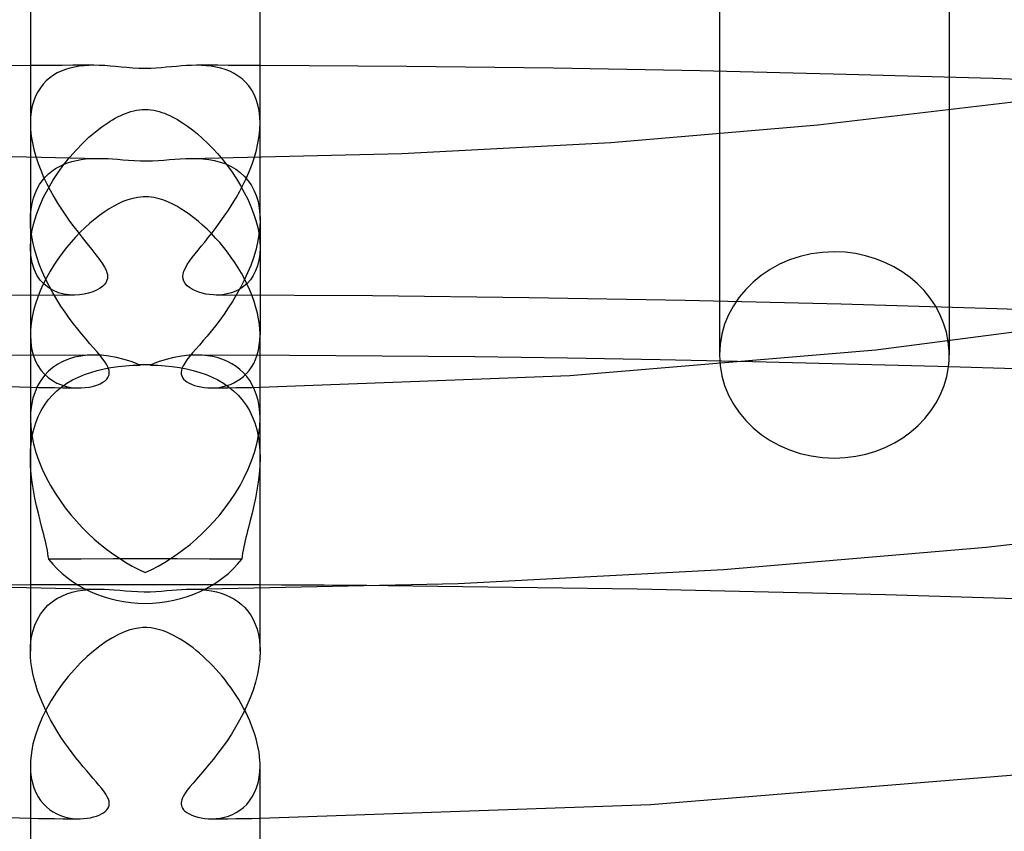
# Model space of a CAD drawing. Header units: millimetres. Extents: x -247 to 247, y -141 to 230.
# Tile 51 of 99: x -2 to 15, y 114 to 129. Entities that reach past the tile are written whole.
import ezdxf

# ---------------------------------------------------------------- set-up
doc = ezdxf.new("R2010")
doc.units = ezdxf.units.MM
doc.layers.add('HIDDEN', color=7, linetype='Continuous')
doc.layers.add('THICK', color=7, linetype='Continuous')

msp = doc.modelspace()

# ---------------------------------------------------------------- linework, layer by layer
at = {"layer": 'HIDDEN'}
for p, q in [((-1.816, 127.773), (-2, 127.772)), ((-1.632, 127.773), (-1.816, 127.773)), ((-1.447, 127.774), (-1.632, 127.773)), ((-1.263, 127.775), (-1.447, 127.774)), ((-1.23, 127.745), (-1.31, 127.727)), ((-1.079, 127.775), (-1.263, 127.775)), ((-1.148, 127.759), (-1.23, 127.745)), ((-1.064, 127.768), (-1.148, 127.759)), ((-0.895, 127.775), (-1.079, 127.775)), ((-0.979, 127.774), (-1.064, 127.768)), ((-0.895, 127.775), (-0.979, 127.774)), ((-0.799, 127.774), (-0.895, 127.775)), ((-0.704, 127.769), (-0.799, 127.774)), ((-0.61, 127.762), (-0.704, 127.769)), ((-0.518, 127.754), (-0.61, 127.762)), ((-0.421, 127.745), (-0.518, 127.754)), ((-0.321, 127.735), (-0.421, 127.745)), ((-0.217, 127.727), (-0.321, 127.735)), ((0.28, 127.732), (0.189, 127.725)), ((0.367, 127.74), (0.28, 127.732)), ((0.455, 127.748), (0.367, 127.74)), ((0.543, 127.756), (0.455, 127.748)), ((0.631, 127.764), (0.543, 127.756)), ((0.719, 127.77), (0.631, 127.764)), ((0.806, 127.774), (0.719, 127.77)), ((0.895, 127.775), (0.806, 127.774)), ((0.979, 127.774), (0.895, 127.775)), ((1.079, 127.775), (0.895, 127.775)), ((1.064, 127.768), (0.979, 127.774)), ((1.149, 127.759), (1.064, 127.768)), ((1.263, 127.775), (1.079, 127.775)), ((1.232, 127.745), (1.149, 127.759)), ((1.315, 127.726), (1.232, 127.745)), ((1.447, 127.774), (1.263, 127.775)), ((1.632, 127.773), (1.447, 127.774)), ((1.816, 127.773), (1.632, 127.773)), ((2, 127.772), (1.816, 127.773)), ((-1.599, 127.602), (-1.663, 127.557)), ((-1.532, 127.641), (-1.599, 127.602)), ((-1.461, 127.675), (-1.532, 127.641)), ((-1.387, 127.703), (-1.461, 127.675)), ((-1.31, 127.727), (-1.387, 127.703)), ((-0.11, 127.721), (-0.217, 127.727)), ((0, 127.719), (-0.11, 127.721)), ((0.096, 127.721), (0, 127.719)), ((0.189, 127.725), (0.096, 127.721)), ((1.395, 127.701), (1.315, 127.726)), ((1.474, 127.67), (1.395, 127.701)), ((1.549, 127.632), (1.474, 127.67)), ((1.62, 127.588), (1.549, 127.632)), ((1.686, 127.538), (1.62, 127.588)), ((10, 127.669), (10, 122.732)), ((14, 127.566), (14, 122.967)), ((-1.777, 127.448), (-1.826, 127.385)), ((-1.722, 127.506), (-1.777, 127.448)), ((-1.663, 127.557), (-1.722, 127.506)), ((1.748, 127.48), (1.686, 127.538)), ((1.804, 127.415), (1.748, 127.48)), ((1.854, 127.343), (1.804, 127.415)), ((-1.909, 127.239), (-1.941, 127.156)), ((-1.871, 127.315), (-1.909, 127.239)), ((-1.826, 127.385), (-1.871, 127.315)), ((1.897, 127.264), (1.854, 127.343)), ((1.934, 127.178), (1.897, 127.264)), ((-1.967, 127.067), (-1.985, 126.973)), ((-1.941, 127.156), (-1.967, 127.067)), ((1.962, 127.085), (1.934, 127.178)), ((1.983, 126.985), (1.962, 127.085)), ((-1.996, 126.874), (-2, 126.771)), ((-1.985, 126.973), (-1.996, 126.874)), ((-0.524, 126.852), (-0.48, 126.875)), ((-0.48, 126.875), (-0.435, 126.897)), ((-0.435, 126.897), (-0.389, 126.918)), ((-0.389, 126.918), (-0.343, 126.937)), ((-0.343, 126.937), (-0.296, 126.954)), ((-0.296, 126.954), (-0.248, 126.968)), ((-0.248, 126.968), (-0.2, 126.981)), ((-0.2, 126.981), (-0.151, 126.991)), ((-0.151, 126.991), (-0.101, 126.998)), ((-0.101, 126.998), (-0.051, 127.003)), ((-0.051, 127.003), (0, 127.004)), ((0, 127.004), (0.05, 127.003)), ((0.05, 127.003), (0.099, 126.998)), ((0.099, 126.998), (0.148, 126.991)), ((0.148, 126.991), (0.196, 126.982)), ((0.196, 126.982), (0.244, 126.97)), ((0.244, 126.97), (0.29, 126.955)), ((0.29, 126.955), (0.336, 126.939)), ((0.336, 126.939), (0.381, 126.921)), ((0.381, 126.921), (0.426, 126.902)), ((0.426, 126.902), (0.47, 126.88)), ((0.47, 126.88), (0.515, 126.857)), ((1.996, 126.88), (1.983, 126.985)), ((2, 126.77), (1.996, 126.88)), ((-2, 126.771), (-1.996, 126.658)), ((-0.758, 126.701), (-0.651, 126.776)), ((-0.651, 126.776), (-0.61, 126.802)), ((-0.61, 126.802), (-0.568, 126.827)), ((-0.568, 126.827), (-0.524, 126.852)), ((0.515, 126.857), (0.56, 126.831)), ((0.56, 126.831), (0.605, 126.805)), ((0.605, 126.805), (0.651, 126.776)), ((0.651, 126.776), (0.736, 126.717)), ((0.736, 126.717), (0.823, 126.652)), ((1.996, 126.657), (2, 126.77)), ((-1.996, 126.658), (-1.984, 126.543)), ((-1.984, 126.543), (-1.965, 126.426)), ((-0.979, 126.521), (-0.868, 126.616)), ((-0.868, 126.616), (-0.758, 126.701)), ((0.823, 126.652), (0.91, 126.581)), ((0.91, 126.581), (0.999, 126.503)), ((1.963, 126.419), (1.984, 126.539)), ((1.984, 126.539), (1.996, 126.657)), ((-1.965, 126.426), (-1.938, 126.307)), ((-1.202, 126.3), (-1.091, 126.416)), ((-1.091, 126.416), (-0.979, 126.521)), ((0.999, 126.503), (1.087, 126.419)), ((1.087, 126.419), (1.175, 126.329)), ((1.936, 126.298), (1.963, 126.419)), ((-1.938, 126.307), (-1.904, 126.187)), ((-1.311, 126.176), (-1.202, 126.3)), ((1.175, 126.329), (1.263, 126.233)), ((1.263, 126.233), (1.349, 126.131)), ((1.901, 126.177), (1.936, 126.298)), ((-2, 126.169), (-2, 125.082)), ((-1.904, 126.187), (-1.865, 126.067)), ((-1.865, 126.067), (-1.819, 125.947)), ((-1.515, 125.911), (-1.416, 126.046)), ((-1.495, 126.015), (-1.424, 126.049)), ((-1.424, 126.049), (-1.351, 126.077)), ((-1.416, 126.046), (-1.311, 126.176)), ((-1.351, 126.077), (-1.275, 126.101)), ((-1.275, 126.101), (-1.198, 126.12)), ((-1.198, 126.12), (-1.118, 126.134)), ((-1.118, 126.134), (-1.039, 126.144)), ((-1.039, 126.144), (-0.96, 126.151)), ((-0.96, 126.151), (-0.881, 126.155)), ((-0.881, 126.155), (-0.803, 126.155)), ((0.803, 126.155), (0.904, 126.154)), ((0.904, 126.154), (1.005, 126.148)), ((1.005, 126.148), (1.107, 126.136)), ((1.107, 126.136), (1.208, 126.117)), ((1.208, 126.117), (1.308, 126.091)), ((1.308, 126.091), (1.404, 126.057)), ((1.349, 126.131), (1.433, 126.024)), ((1.404, 126.057), (1.495, 126.015)), ((1.433, 126.024), (1.513, 125.913)), ((1.814, 125.936), (1.861, 126.056)), ((1.861, 126.056), (1.901, 126.177)), ((2, 125.082), (2, 126.169)), ((-1.819, 125.947), (-1.769, 125.83)), ((-1.742, 125.827), (-1.686, 125.883)), ((-1.686, 125.883), (-1.626, 125.933)), ((-1.626, 125.933), (-1.562, 125.977)), ((-1.607, 125.771), (-1.515, 125.911)), ((-1.562, 125.977), (-1.495, 126.015)), ((1.495, 126.015), (1.579, 125.966)), ((1.513, 125.913), (1.589, 125.799)), ((1.579, 125.966), (1.656, 125.909)), ((1.656, 125.909), (1.726, 125.844)), ((1.763, 125.816), (1.814, 125.936)), ((-1.882, 125.625), (-1.84, 125.698)), ((-1.84, 125.698), (-1.794, 125.766)), ((-1.794, 125.766), (-1.742, 125.827)), ((-1.769, 125.83), (-1.714, 125.713)), ((-1.714, 125.713), (-1.655, 125.599)), ((-1.692, 125.626), (-1.607, 125.771)), ((1.589, 125.799), (1.66, 125.683)), ((1.646, 125.583), (1.707, 125.699)), ((1.66, 125.683), (1.726, 125.563)), ((1.707, 125.699), (1.763, 125.816)), ((1.726, 125.844), (1.789, 125.772)), ((1.789, 125.772), (1.845, 125.692)), ((1.845, 125.692), (1.893, 125.603)), ((-1.948, 125.459), (-1.918, 125.545)), ((-1.918, 125.545), (-1.882, 125.625)), ((-1.769, 125.479), (-1.692, 125.626)), ((-1.655, 125.599), (-1.592, 125.486)), ((1.583, 125.47), (1.646, 125.583)), ((1.726, 125.563), (1.787, 125.442)), ((1.893, 125.603), (1.933, 125.506)), ((1.933, 125.506), (1.964, 125.401)), ((-1.988, 125.271), (-1.971, 125.367)), ((-1.971, 125.367), (-1.948, 125.459)), ((-1.836, 125.33), (-1.769, 125.479)), ((-1.592, 125.486), (-1.527, 125.376)), ((-1.527, 125.376), (-1.458, 125.269)), ((1.448, 125.252), (1.516, 125.36)), ((1.516, 125.36), (1.583, 125.47)), ((1.787, 125.442), (1.841, 125.319)), ((1.964, 125.401), (1.986, 125.288)), ((-1.998, 125.155), (-1.998, 125.17)), ((-1.998, 125.17), (-1.988, 125.271)), ((-1.939, 125.028), (-1.893, 125.179)), ((-1.893, 125.179), (-1.836, 125.33)), ((-1.458, 125.269), (-1.388, 125.164)), ((-1.388, 125.164), (-1.316, 125.062)), ((1.377, 125.147), (1.448, 125.252)), ((1.841, 125.319), (1.888, 125.195)), ((1.888, 125.195), (1.927, 125.072)), ((1.986, 125.288), (1.997, 125.17)), ((1.997, 125.17), (1.998, 125.155)), ((-2, 125.112), (-1.999, 125.126)), ((-2, 125.097), (-2, 125.112)), ((-2, 125.082), (-2, 125.097)), ((-1.995, 124.958), (-2, 125.082)), ((-2, 125.082), (-2, 124.6)), ((-1.999, 125.141), (-1.998, 125.155)), ((-1.999, 125.126), (-1.999, 125.141)), ((-1.973, 124.881), (-1.939, 125.028)), ((-1.316, 125.062), (-1.243, 124.963)), ((1.235, 124.951), (1.305, 125.047)), ((1.305, 125.047), (1.377, 125.147)), ((1.927, 125.072), (1.959, 124.95)), ((2, 125.082), (1.995, 124.955)), ((1.998, 125.155), (1.999, 125.141)), ((1.999, 125.141), (1.999, 125.126)), ((1.999, 125.126), (2, 125.111)), ((2, 125.111), (2, 125.097)), ((2, 125.097), (2, 125.082)), ((2, 125.082), (2, 124.6)), ((-1.982, 124.831), (-1.995, 124.958)), ((-1.993, 124.738), (-1.973, 124.881)), ((-1.959, 124.703), (-1.982, 124.831)), ((-1.243, 124.963), (-1.17, 124.867)), ((-1.17, 124.867), (-1.098, 124.775)), ((1.098, 124.775), (1.165, 124.861)), ((1.165, 124.861), (1.235, 124.951)), ((1.98, 124.823), (1.957, 124.69)), ((1.959, 124.95), (1.982, 124.829)), ((1.995, 124.955), (1.98, 124.823)), ((1.982, 124.829), (1.995, 124.712)), ((-2, 124.6), (-1.993, 124.738)), ((-1.929, 124.572), (-1.959, 124.703)), ((-1.098, 124.775), (-1.012, 124.668)), ((-1.012, 124.668), (-0.931, 124.569)), ((0.976, 124.625), (1.036, 124.698)), ((1.036, 124.698), (1.098, 124.775)), ((1.957, 124.69), (1.924, 124.557)), ((1.995, 124.712), (2, 124.599)), ((-1.992, 124.463), (-2, 124.6)), ((-2, 124.6), (-2, 123.083)), ((-1.89, 124.442), (-1.929, 124.572)), ((-0.931, 124.569), (-0.858, 124.478)), ((-0.858, 124.478), (-0.794, 124.394)), ((0.82, 124.429), (0.87, 124.492)), ((0.87, 124.492), (0.921, 124.556)), ((0.921, 124.556), (0.976, 124.625)), ((1.924, 124.557), (1.884, 124.423)), ((1.995, 124.487), (1.98, 124.382)), ((2, 124.599), (1.995, 124.487)), ((2, 124.6), (2, 123.083)), ((-1.97, 124.338), (-1.992, 124.463)), ((-1.935, 124.224), (-1.97, 124.338)), ((-1.845, 124.312), (-1.89, 124.442)), ((-1.794, 124.184), (-1.845, 124.312)), ((-0.794, 124.394), (-0.743, 124.321)), ((-0.743, 124.321), (-0.707, 124.261)), ((0.699, 124.246), (0.733, 124.305)), ((0.733, 124.305), (0.774, 124.366)), ((0.774, 124.366), (0.82, 124.429)), ((1.884, 124.423), (1.837, 124.291)), ((1.98, 124.382), (1.955, 124.283)), ((-1.886, 124.123), (-1.935, 124.224)), ((-1.737, 124.058), (-1.794, 124.184)), ((-0.707, 124.261), (-0.682, 124.211)), ((-0.682, 124.211), (-0.667, 124.169)), ((-0.667, 124.169), (-0.658, 124.133)), ((-0.658, 124.133), (-0.656, 124.098)), ((0.655, 124.098), (0.66, 124.143)), ((0.66, 124.143), (0.674, 124.192)), ((0.674, 124.192), (0.699, 124.246)), ((1.783, 124.16), (1.724, 124.032)), ((1.837, 124.291), (1.783, 124.16)), ((1.922, 124.194), (1.88, 124.113)), ((1.955, 124.283), (1.922, 124.194)), ((-1.827, 124.036), (-1.886, 124.123)), ((-1.758, 123.962), (-1.827, 124.036)), ((-1.681, 123.901), (-1.758, 123.962)), ((-1.675, 123.934), (-1.737, 124.058)), ((-0.704, 123.967), (-0.739, 123.931)), ((-0.681, 124.001), (-0.704, 123.967)), ((-0.667, 124.032), (-0.681, 124.001)), ((-0.658, 124.064), (-0.667, 124.032)), ((-0.656, 124.098), (-0.658, 124.064)), ((0.66, 124.056), (0.655, 124.098)), ((0.674, 124.015), (0.66, 124.056)), ((0.698, 123.976), (0.674, 124.015)), ((0.732, 123.938), (0.698, 123.976)), ((1.724, 124.032), (1.66, 123.906)), ((1.776, 123.979), (1.714, 123.925)), ((1.831, 124.042), (1.776, 123.979)), ((1.88, 124.113), (1.831, 124.042)), ((-1.597, 123.852), (-1.681, 123.901)), ((-1.609, 123.813), (-1.675, 123.934)), ((-1.54, 123.697), (-1.609, 123.813)), ((-1.508, 123.816), (-1.597, 123.852)), ((-1.417, 123.792), (-1.508, 123.816)), ((-1.324, 123.778), (-1.417, 123.792)), ((-1.064, 123.791), (-1.146, 123.779)), ((-0.986, 123.809), (-1.064, 123.791)), ((-0.912, 123.833), (-0.986, 123.809)), ((-0.846, 123.862), (-0.912, 123.833)), ((-0.787, 123.895), (-0.846, 123.862)), ((-0.739, 123.931), (-0.787, 123.895)), ((0.774, 123.904), (0.732, 123.938)), ((0.822, 123.874), (0.774, 123.904)), ((0.875, 123.848), (0.822, 123.874)), ((0.931, 123.826), (0.875, 123.848)), ((0.991, 123.808), (0.931, 123.826)), ((1.055, 123.793), (0.991, 123.808)), ((1.122, 123.782), (1.055, 123.793)), ((1.425, 123.794), (1.347, 123.781)), ((1.502, 123.814), (1.425, 123.794)), ((1.576, 123.843), (1.502, 123.814)), ((1.647, 123.88), (1.576, 123.843)), ((1.66, 123.906), (1.592, 123.784)), ((1.714, 123.925), (1.647, 123.88)), ((-1.238, 123.775), (-3.958, 123.759)), ((-1.469, 123.584), (-1.54, 123.697)), ((-1.231, 123.775), (-1.324, 123.778)), ((-1.146, 123.779), (-1.231, 123.775)), ((1.192, 123.776), (1.122, 123.782)), ((1.269, 123.775), (1.192, 123.776)), ((3.958, 123.759), (1.238, 123.775)), ((1.347, 123.781), (1.269, 123.775)), ((1.52, 123.665), (1.447, 123.551)), ((1.592, 123.784), (1.52, 123.665)), ((6.679, 123.728), (3.958, 123.759)), ((9.4, 123.681), (6.679, 123.728)), ((12.119, 123.617), (9.4, 123.681)), ((14.836, 123.538), (12.119, 123.617)), ((-1.396, 123.477), (-1.469, 123.584)), ((-1.322, 123.373), (-1.396, 123.477)), ((1.447, 123.551), (1.372, 123.442)), ((17.549, 123.443), (14.836, 123.538)), ((-1.248, 123.275), (-1.322, 123.373)), ((-1.174, 123.181), (-1.248, 123.275)), ((1.297, 123.339), (1.222, 123.241)), ((1.372, 123.442), (1.297, 123.339)), ((-1.101, 123.092), (-1.174, 123.181)), ((1.148, 123.149), (1.077, 123.062)), ((1.222, 123.241), (1.148, 123.149)), ((-2, 123.083), (-1.994, 122.96)), ((-1.994, 122.96), (-1.978, 122.845)), ((-1.031, 123.008), (-1.101, 123.092)), ((-0.963, 122.928), (-1.031, 123.008)), ((1.009, 122.981), (0.943, 122.905)), ((1.077, 123.062), (1.009, 122.981)), ((1.987, 122.899), (1.997, 122.989)), ((1.997, 122.989), (2, 123.083)), ((-1.978, 122.845), (-1.951, 122.737)), ((-0.899, 122.854), (-0.963, 122.928)), ((-0.839, 122.785), (-0.899, 122.854)), ((-0.786, 122.72), (-0.839, 122.785)), ((0.824, 122.767), (0.772, 122.704)), ((0.882, 122.834), (0.824, 122.767)), ((0.943, 122.905), (0.882, 122.834)), ((1.949, 122.732), (1.971, 122.813)), ((1.971, 122.813), (1.987, 122.899)), ((-0.897, 122.731), (-2.51, 122.725)), ((-1.951, 122.737), (-1.914, 122.638)), ((-1.914, 122.638), (-1.868, 122.548)), ((-1.433, 122.62), (-1.524, 122.571)), ((-1.336, 122.66), (-1.433, 122.62)), ((-1.232, 122.691), (-1.336, 122.66)), ((-1.123, 122.714), (-1.232, 122.691)), ((-1.008, 122.727), (-1.123, 122.714)), ((-0.889, 122.731), (-1.008, 122.727)), ((-0.763, 122.726), (-0.889, 122.731)), ((-0.738, 122.66), (-0.786, 122.72)), ((-0.633, 122.711), (-0.763, 122.726)), ((-0.7, 122.607), (-0.738, 122.66)), ((-0.671, 122.562), (-0.7, 122.607)), ((-0.499, 122.687), (-0.633, 122.711)), ((-0.364, 122.653), (-0.499, 122.687)), ((-0.226, 122.61), (-0.364, 122.653)), ((-0.087, 122.557), (-0.226, 122.61)), ((0.226, 122.61), (0.087, 122.557)), ((0.364, 122.653), (0.226, 122.61)), ((0.5, 122.687), (0.364, 122.653)), ((0.633, 122.711), (0.5, 122.687)), ((0.763, 122.726), (0.633, 122.711)), ((0.688, 122.59), (0.66, 122.542)), ((0.726, 122.645), (0.688, 122.59)), ((0.772, 122.704), (0.726, 122.645)), ((0.889, 122.731), (0.763, 122.726)), ((0.989, 122.728), (0.889, 122.731)), ((2.51, 122.725), (0.897, 122.731)), ((1.086, 122.719), (0.989, 122.728)), ((1.179, 122.703), (1.086, 122.719)), ((1.269, 122.681), (1.179, 122.703)), ((1.354, 122.653), (1.269, 122.681)), ((1.434, 122.619), (1.354, 122.653)), ((1.51, 122.579), (1.434, 122.619)), ((1.889, 122.586), (1.922, 122.656)), ((1.922, 122.656), (1.949, 122.732)), ((4.124, 122.714), (2.51, 122.725)), ((5.739, 122.698), (4.124, 122.714)), ((7.353, 122.675), (5.739, 122.698)), ((8.967, 122.648), (7.353, 122.675)), ((10.58, 122.615), (8.967, 122.648)), ((-1.868, 122.548), (-1.815, 122.468)), ((-1.815, 122.468), (-1.754, 122.398)), ((-1.684, 122.449), (-1.754, 122.374)), ((-1.607, 122.514), (-1.684, 122.449)), ((-1.524, 122.571), (-1.607, 122.514)), ((-1.059, 122.391), (-0.949, 122.429)), ((-0.949, 122.429), (-0.835, 122.462)), ((-0.835, 122.462), (-0.717, 122.489)), ((-0.717, 122.489), (-0.596, 122.512)), ((-0.651, 122.525), (-0.671, 122.562)), ((-0.638, 122.493), (-0.651, 122.525)), ((-0.629, 122.464), (-0.638, 122.493)), ((-0.625, 122.437), (-0.629, 122.464)), ((-0.625, 122.411), (-0.625, 122.437)), ((-0.596, 122.512), (-0.472, 122.53)), ((-0.472, 122.53), (-0.345, 122.543)), ((-0.345, 122.543), (-0.217, 122.552)), ((-0.217, 122.552), (-0.087, 122.557)), ((0.087, 122.557), (0.217, 122.552)), ((0.217, 122.552), (0.346, 122.543)), ((0.346, 122.543), (0.472, 122.53)), ((0.472, 122.53), (0.596, 122.512)), ((0.596, 122.512), (0.717, 122.489)), ((0.629, 122.461), (0.625, 122.427)), ((0.625, 122.427), (0.627, 122.395)), ((0.64, 122.499), (0.629, 122.461)), ((0.66, 122.542), (0.64, 122.499)), ((0.717, 122.489), (0.835, 122.462)), ((0.835, 122.462), (0.949, 122.429)), ((0.949, 122.429), (1.059, 122.391)), ((1.582, 122.533), (1.51, 122.579)), ((1.648, 122.481), (1.582, 122.533)), ((1.71, 122.423), (1.648, 122.481)), ((1.767, 122.359), (1.71, 122.423)), ((1.763, 122.408), (1.809, 122.462)), ((1.809, 122.462), (1.851, 122.521)), ((1.851, 122.521), (1.889, 122.586)), ((-1.818, 122.289), (-1.873, 122.195)), ((-1.754, 122.374), (-1.818, 122.289)), ((-1.754, 122.398), (-1.687, 122.338)), ((-1.687, 122.338), (-1.615, 122.286)), ((-1.615, 122.286), (-1.538, 122.244)), ((-1.362, 122.242), (-1.266, 122.298)), ((-1.266, 122.298), (-1.164, 122.348)), ((-1.164, 122.348), (-1.059, 122.391)), ((-0.785, 122.231), (-0.737, 122.257)), ((-0.737, 122.257), (-0.699, 122.284)), ((-0.699, 122.284), (-0.67, 122.311)), ((-0.67, 122.311), (-0.65, 122.337)), ((-0.65, 122.337), (-0.637, 122.361)), ((-0.637, 122.361), (-0.629, 122.386)), ((-0.629, 122.386), (-0.625, 122.411)), ((0.627, 122.395), (0.635, 122.366)), ((0.635, 122.366), (0.649, 122.338)), ((0.649, 122.338), (0.669, 122.313)), ((0.669, 122.313), (0.694, 122.288)), ((0.694, 122.288), (0.726, 122.264)), ((0.726, 122.264), (0.763, 122.242)), ((1.059, 122.391), (1.165, 122.348)), ((1.165, 122.348), (1.266, 122.298)), ((1.266, 122.298), (1.362, 122.242)), ((1.483, 122.22), (1.545, 122.247)), ((1.545, 122.247), (1.604, 122.279)), ((1.604, 122.279), (1.66, 122.317)), ((1.66, 122.317), (1.713, 122.36)), ((1.713, 122.36), (1.763, 122.408)), ((1.819, 122.288), (1.767, 122.359)), ((1.865, 122.211), (1.819, 122.288)), ((-2, 122.169), (-1.859, 122.167)), ((-1.919, 122.091), (-1.956, 121.978)), ((-1.873, 122.195), (-1.919, 122.091)), ((-1.859, 122.167), (-1.719, 122.165)), ((-1.719, 122.165), (-1.578, 122.163)), ((-1.617, 122.034), (-1.538, 122.11)), ((-1.578, 122.163), (-1.437, 122.161)), ((-1.538, 122.244), (-1.457, 122.21)), ((-1.538, 122.11), (-1.453, 122.179)), ((-1.457, 122.21), (-1.374, 122.185)), ((-1.453, 122.179), (-1.362, 122.242)), ((-1.437, 122.161), (-1.296, 122.159)), ((-1.374, 122.185), (-1.288, 122.168)), ((-1.296, 122.159), (-1.156, 122.158)), ((-1.288, 122.168), (-1.203, 122.16)), ((-1.203, 122.16), (-1.118, 122.158)), ((-1.118, 122.158), (-1.043, 122.163)), ((-1.043, 122.163), (-0.97, 122.174)), ((-0.97, 122.174), (-0.903, 122.189)), ((-0.903, 122.189), (-0.841, 122.208)), ((-0.841, 122.208), (-0.785, 122.231)), ((0.763, 122.242), (0.807, 122.221)), ((0.807, 122.221), (0.856, 122.203)), ((0.856, 122.203), (0.91, 122.187)), ((0.91, 122.187), (0.967, 122.175)), ((0.967, 122.175), (1.027, 122.165)), ((1.027, 122.165), (1.091, 122.16)), ((1.091, 122.16), (1.156, 122.158)), ((1.156, 122.158), (1.223, 122.161)), ((1.156, 122.158), (1.297, 122.159)), ((1.223, 122.161), (1.29, 122.168)), ((1.29, 122.168), (1.356, 122.181)), ((1.297, 122.159), (1.437, 122.161)), ((1.356, 122.181), (1.42, 122.198)), ((1.362, 122.242), (1.453, 122.179)), ((1.42, 122.198), (1.483, 122.22)), ((1.437, 122.161), (1.578, 122.163)), ((1.453, 122.179), (1.538, 122.11)), ((1.538, 122.11), (1.617, 122.034)), ((1.578, 122.163), (1.719, 122.165)), ((1.719, 122.165), (1.859, 122.167)), ((1.859, 122.167), (2, 122.169)), ((1.905, 122.126), (1.865, 122.211)), ((1.939, 122.035), (1.905, 122.126)), ((-1.956, 121.978), (-1.982, 121.857)), ((-1.755, 121.861), (-1.689, 121.951)), ((-1.689, 121.951), (-1.617, 122.034)), ((1.617, 122.034), (1.69, 121.95)), ((1.69, 121.95), (1.756, 121.86)), ((1.966, 121.938), (1.939, 122.035)), ((1.985, 121.835), (1.966, 121.938)), ((-1.982, 121.857), (-1.997, 121.728)), ((-1.864, 121.66), (-1.813, 121.764)), ((-1.813, 121.764), (-1.755, 121.861)), ((1.756, 121.86), (1.814, 121.763)), ((1.814, 121.763), (1.864, 121.66)), ((1.997, 121.728), (1.985, 121.835)), ((-1.999, 121.676), (-2, 121.659)), ((-2, 121.659), (-2, 121.641)), ((-2, 121.641), (-2, 121.623)), ((-2, 121.623), (-1.994, 121.48)), ((-1.998, 121.694), (-1.999, 121.676)), ((-1.997, 121.728), (-1.998, 121.711)), ((-1.998, 121.711), (-1.998, 121.694)), ((-1.907, 121.551), (-1.864, 121.66)), ((1.864, 121.66), (1.907, 121.551)), ((1.994, 121.48), (2, 121.624)), ((1.998, 121.711), (1.997, 121.728)), ((1.998, 121.694), (1.998, 121.711)), ((1.999, 121.676), (1.998, 121.694)), ((2, 121.659), (1.999, 121.676)), ((2, 121.641), (2, 121.659)), ((2, 121.624), (2, 121.641)), ((-1.994, 121.48), (-1.975, 121.334)), ((-1.967, 121.317), (-1.941, 121.436)), ((-1.941, 121.436), (-1.907, 121.551)), ((1.907, 121.551), (1.941, 121.436)), ((1.941, 121.436), (1.968, 121.316)), ((1.975, 121.334), (1.994, 121.48)), ((-1.986, 121.193), (-1.967, 121.317)), ((-1.975, 121.334), (-1.945, 121.185)), ((1.945, 121.185), (1.975, 121.334)), ((1.968, 121.316), (1.986, 121.193)), ((-2, 120.939), (-1.997, 121.067)), ((-1.997, 121.067), (-1.986, 121.193)), ((-1.945, 121.185), (-1.904, 121.036)), ((1.904, 121.036), (1.945, 121.185)), ((1.986, 121.193), (1.997, 121.067)), ((1.997, 121.067), (2, 120.939)), ((-1.996, 120.799), (-2, 120.939)), ((-1.904, 121.036), (-1.853, 120.888)), ((-1.853, 120.888), (-1.793, 120.742)), ((1.793, 120.742), (1.853, 120.888)), ((1.853, 120.888), (1.904, 121.036)), ((2, 120.939), (1.996, 120.798)), ((-1.985, 120.657), (-1.996, 120.799)), ((-1.793, 120.742), (-1.726, 120.599)), ((1.726, 120.599), (1.793, 120.742)), ((1.996, 120.798), (1.985, 120.657)), ((-1.968, 120.517), (-1.985, 120.657)), ((-1.726, 120.599), (-1.651, 120.46)), ((1.651, 120.46), (1.726, 120.599)), ((1.985, 120.657), (1.968, 120.517)), ((-1.946, 120.378), (-1.968, 120.517)), ((-1.92, 120.242), (-1.946, 120.378)), ((-1.651, 120.46), (-1.57, 120.326)), ((1.57, 120.326), (1.651, 120.46)), ((1.946, 120.379), (1.92, 120.242)), ((1.968, 120.517), (1.946, 120.379)), ((-1.891, 120.108), (-1.92, 120.242)), ((-1.57, 120.326), (-1.483, 120.196)), ((-1.483, 120.196), (-1.392, 120.071)), ((1.392, 120.071), (1.483, 120.196)), ((1.483, 120.196), (1.57, 120.326)), ((1.92, 120.242), (1.892, 120.109)), ((-1.861, 119.978), (-1.891, 120.108)), ((-1.392, 120.071), (-1.297, 119.951)), ((1.297, 119.951), (1.392, 120.071)), ((1.892, 120.109), (1.861, 119.978)), ((-1.829, 119.851), (-1.861, 119.978)), ((-1.798, 119.729), (-1.829, 119.851)), ((-1.297, 119.951), (-1.199, 119.837)), ((1.199, 119.837), (1.297, 119.951)), ((1.829, 119.851), (1.798, 119.729)), ((1.861, 119.978), (1.829, 119.851)), ((-1.782, 119.667), (-1.798, 119.729)), ((-1.199, 119.837), (-1.098, 119.729)), ((-1.098, 119.729), (-0.994, 119.626)), ((0.994, 119.625), (1.098, 119.729)), ((1.098, 119.729), (1.199, 119.837)), ((1.798, 119.729), (1.783, 119.67)), ((-1.767, 119.606), (-1.782, 119.667)), ((-1.752, 119.547), (-1.767, 119.606)), ((-1.739, 119.489), (-1.752, 119.547)), ((-0.994, 119.626), (-0.888, 119.528)), ((-0.888, 119.528), (-0.781, 119.435)), ((0.78, 119.435), (0.888, 119.528)), ((0.888, 119.528), (0.994, 119.625)), ((1.754, 119.555), (1.741, 119.5)), ((1.768, 119.612), (1.754, 119.555)), ((1.783, 119.67), (1.768, 119.612)), ((-1.726, 119.433), (-1.739, 119.489)), ((-1.714, 119.379), (-1.726, 119.433)), ((-1.704, 119.326), (-1.714, 119.379)), ((-0.781, 119.435), (-0.672, 119.349)), ((-0.672, 119.349), (-0.561, 119.268)), ((0.561, 119.268), (0.671, 119.349)), ((0.671, 119.349), (0.78, 119.435)), ((1.706, 119.336), (1.696, 119.282)), ((1.717, 119.39), (1.706, 119.336)), ((1.728, 119.445), (1.717, 119.39)), ((1.741, 119.5), (1.728, 119.445)), ((-1.695, 119.274), (-1.704, 119.326)), ((-1.687, 119.225), (-1.695, 119.274)), ((-1.681, 119.178), (-1.687, 119.225)), ((-1.118, 119.18), (-1.681, 119.178)), ((-0.557, 119.182), (-1.118, 119.18)), ((-0.561, 119.268), (-0.45, 119.192)), ((0, 119.182), (-0.557, 119.182)), ((-0.45, 119.192), (-0.338, 119.122)), ((0.557, 119.182), (0, 119.182)), ((0.338, 119.122), (0.45, 119.192)), ((0.45, 119.192), (0.561, 119.268)), ((1.118, 119.18), (0.557, 119.182)), ((1.681, 119.178), (1.118, 119.18)), ((1.688, 119.229), (1.681, 119.178)), ((1.696, 119.282), (1.688, 119.229)), ((-0.338, 119.122), (-0.226, 119.057)), ((-0.226, 119.057), (-0.113, 118.998)), ((-0.113, 118.998), (0, 118.944)), ((0, 118.944), (0.113, 118.998)), ((0.113, 118.998), (0.226, 119.057)), ((0.226, 119.057), (0.338, 119.122)), ((-1.333, 118.73), (-2, 118.728)), ((-2, 118.666), (-2, 117.578)), ((-0.667, 118.731), (-1.333, 118.73)), ((-1.083, 118.638), (-0.989, 118.648)), ((-0.989, 118.648), (-0.895, 118.653)), ((-0.895, 118.653), (-0.802, 118.655)), ((0, 118.732), (-0.667, 118.731)), ((0.667, 118.731), (0, 118.732)), ((1.333, 118.73), (0.667, 118.731)), ((0.803, 118.655), (0.892, 118.654)), ((0.892, 118.654), (0.981, 118.649)), ((0.981, 118.649), (1.069, 118.64)), ((2, 118.728), (1.333, 118.73)), ((2, 117.578), (2, 118.666)), ((8.564, 118.655), (4.232, 118.713)), ((12.893, 118.556), (8.564, 118.655)), ((-1.618, 118.436), (-1.537, 118.49)), ((-1.537, 118.49), (-1.452, 118.535)), ((-1.452, 118.535), (-1.362, 118.572)), ((-1.362, 118.572), (-1.271, 118.601)), ((-1.271, 118.601), (-1.177, 118.623)), ((-1.177, 118.623), (-1.083, 118.638)), ((1.069, 118.64), (1.156, 118.627)), ((1.156, 118.627), (1.239, 118.609)), ((1.239, 118.609), (1.321, 118.586)), ((1.321, 118.586), (1.399, 118.557)), ((1.399, 118.557), (1.474, 118.524)), ((1.474, 118.524), (1.545, 118.485)), ((1.545, 118.485), (1.612, 118.44)), ((17.22, 118.419), (12.893, 118.556)), ((-1.824, 118.22), (-1.762, 118.302)), ((-1.762, 118.302), (-1.693, 118.374)), ((-1.693, 118.374), (-1.618, 118.436)), ((1.612, 118.44), (1.676, 118.389)), ((1.676, 118.389), (1.734, 118.333)), ((1.734, 118.333), (1.788, 118.27)), ((-1.878, 118.129), (-1.824, 118.22)), ((1.788, 118.27), (1.837, 118.201)), ((1.837, 118.201), (1.88, 118.126)), ((-1.959, 117.916), (-1.924, 118.027)), ((-1.924, 118.027), (-1.878, 118.129)), ((1.88, 118.126), (1.917, 118.044)), ((1.917, 118.044), (1.948, 117.957)), ((-1.998, 117.666), (-1.984, 117.795)), ((-1.984, 117.795), (-1.959, 117.916)), ((1.948, 117.957), (1.971, 117.865)), ((1.971, 117.865), (1.988, 117.768)), ((-2, 117.608), (-1.999, 117.623)), ((-1.999, 117.637), (-1.998, 117.652)), ((-1.999, 117.623), (-1.999, 117.637)), ((-1.998, 117.652), (-1.998, 117.666)), ((1.988, 117.768), (1.997, 117.666)), ((1.997, 117.666), (1.998, 117.652)), ((1.998, 117.652), (1.999, 117.637)), ((1.999, 117.637), (1.999, 117.623)), ((1.999, 117.623), (2, 117.608)), ((-2, 117.593), (-2, 117.608)), ((-2, 117.578), (-2, 117.593)), ((-1.997, 117.484), (-2, 117.578)), ((-1.989, 117.387), (-1.997, 117.484)), ((1.995, 117.445), (1.979, 117.31)), ((2, 117.578), (1.995, 117.445)), ((2, 117.608), (2, 117.593)), ((2, 117.593), (2, 117.578)), ((-1.976, 117.288), (-1.989, 117.387)), ((-1.957, 117.189), (-1.976, 117.288)), ((1.979, 117.31), (1.954, 117.173)), ((-1.934, 117.089), (-1.957, 117.189)), ((1.954, 117.173), (1.919, 117.035)), ((-1.906, 116.988), (-1.934, 117.089)), ((-1.873, 116.887), (-1.906, 116.988)), ((1.919, 117.035), (1.877, 116.898)), ((-1.836, 116.786), (-1.873, 116.887)), ((-1.795, 116.685), (-1.836, 116.786)), ((1.827, 116.763), (1.772, 116.63)), ((1.877, 116.898), (1.827, 116.763)), ((-1.75, 116.583), (-1.795, 116.685)), ((1.772, 116.63), (1.71, 116.501)), ((-1.701, 116.482), (-1.75, 116.583)), ((-1.648, 116.381), (-1.701, 116.482)), ((1.71, 116.501), (1.644, 116.374)), ((-1.591, 116.28), (-1.648, 116.381)), ((-1.531, 116.18), (-1.591, 116.28)), ((1.574, 116.252), (1.501, 116.132)), ((1.644, 116.374), (1.574, 116.252)), ((-1.468, 116.081), (-1.531, 116.18)), ((-1.403, 115.984), (-1.468, 116.081)), ((1.501, 116.132), (1.425, 116.017)), ((-1.337, 115.892), (-1.403, 115.984)), ((1.347, 115.906), (1.267, 115.798)), ((1.425, 116.017), (1.347, 115.906)), ((-1.271, 115.804), (-1.337, 115.892)), ((-1.206, 115.719), (-1.271, 115.804)), ((1.267, 115.798), (1.187, 115.696)), ((-2, 115.58), (-1.996, 115.476)), ((-1.141, 115.639), (-1.206, 115.719)), ((-1.079, 115.564), (-1.141, 115.639)), ((-1.018, 115.492), (-1.079, 115.564)), ((1.109, 115.6), (1.034, 115.51)), ((1.187, 115.696), (1.109, 115.6)), ((1.996, 115.476), (2, 115.58)), ((-1.996, 115.476), (-1.984, 115.377)), ((-0.96, 115.425), (-1.018, 115.492)), ((-0.906, 115.361), (-0.96, 115.425)), ((0.962, 115.426), (0.895, 115.349)), ((1.034, 115.51), (0.962, 115.426)), ((1.984, 115.377), (1.996, 115.476)), ((-1.984, 115.377), (-1.965, 115.283)), ((-1.965, 115.283), (-1.938, 115.196)), ((-0.854, 115.302), (-0.906, 115.361)), ((-0.806, 115.244), (-0.854, 115.302)), ((-0.761, 115.189), (-0.806, 115.244)), ((0.834, 115.278), (0.779, 115.212)), ((0.895, 115.349), (0.834, 115.278)), ((1.938, 115.196), (1.965, 115.284)), ((1.965, 115.284), (1.984, 115.377)), ((-1.938, 115.196), (-1.905, 115.115)), ((-1.905, 115.115), (-1.866, 115.042)), ((-0.721, 115.137), (-0.761, 115.189)), ((-0.687, 115.087), (-0.721, 115.137)), ((-0.66, 115.041), (-0.687, 115.087)), ((0.669, 115.058), (0.65, 115.021)), ((0.696, 115.102), (0.669, 115.058)), ((0.733, 115.153), (0.696, 115.102)), ((0.779, 115.212), (0.733, 115.153)), ((1.864, 115.039), (1.904, 115.114)), ((1.904, 115.114), (1.938, 115.196)), ((-1.866, 115.042), (-1.822, 114.976)), ((-1.822, 114.976), (-1.773, 114.916)), ((-1.773, 114.916), (-1.719, 114.863)), ((-0.641, 115), (-0.66, 115.041)), ((-0.629, 114.963), (-0.641, 115)), ((-0.635, 114.866), (-0.627, 114.896)), ((-0.625, 114.928), (-0.629, 114.963)), ((-0.627, 114.896), (-0.625, 114.928)), ((0.629, 114.962), (0.625, 114.936)), ((0.625, 114.936), (0.625, 114.91)), ((0.625, 114.91), (0.629, 114.886)), ((0.637, 114.99), (0.629, 114.962)), ((0.629, 114.886), (0.636, 114.863)), ((0.65, 115.021), (0.637, 114.99)), ((1.71, 114.855), (1.767, 114.909)), ((1.767, 114.909), (1.818, 114.971)), ((1.818, 114.971), (1.864, 115.039)), ((-1.719, 114.863), (-1.662, 114.816)), ((-1.662, 114.816), (-1.602, 114.776)), ((-1.602, 114.776), (-1.538, 114.742)), ((-1.538, 114.742), (-1.473, 114.714)), ((-1.473, 114.714), (-1.405, 114.692)), ((-0.9, 114.689), (-0.849, 114.705)), ((-0.849, 114.705), (-0.803, 114.722)), ((-0.803, 114.722), (-0.762, 114.742)), ((-0.762, 114.742), (-0.726, 114.764)), ((-0.726, 114.764), (-0.695, 114.787)), ((-0.695, 114.787), (-0.67, 114.811)), ((-0.67, 114.811), (-0.649, 114.838)), ((-0.649, 114.838), (-0.635, 114.866)), ((0.636, 114.863), (0.648, 114.84)), ((0.648, 114.84), (0.666, 114.816)), ((0.666, 114.816), (0.69, 114.791)), ((0.69, 114.791), (0.723, 114.766)), ((0.723, 114.766), (0.764, 114.741)), ((0.764, 114.741), (0.81, 114.72)), ((0.81, 114.72), (0.861, 114.701)), ((1.378, 114.685), (1.449, 114.706)), ((1.449, 114.706), (1.518, 114.733)), ((1.518, 114.733), (1.585, 114.767)), ((1.585, 114.767), (1.65, 114.807)), ((1.65, 114.807), (1.71, 114.855)), ((-2, 114.666), (-1.859, 114.664)), ((-1.859, 114.664), (-1.719, 114.662)), ((-1.719, 114.662), (-1.578, 114.661)), ((-1.578, 114.661), (-1.437, 114.659)), ((-1.437, 114.659), (-1.297, 114.658)), ((-1.405, 114.692), (-1.337, 114.675)), ((-1.337, 114.675), (-1.269, 114.664)), ((-1.297, 114.658), (-1.156, 114.657)), ((-1.269, 114.664), (-1.202, 114.658)), ((-1.202, 114.658), (-1.135, 114.657)), ((-1.135, 114.657), (-1.073, 114.66)), ((-1.073, 114.66), (-1.012, 114.666)), ((-1.012, 114.666), (-0.954, 114.676)), ((-0.954, 114.676), (-0.9, 114.689)), ((0.861, 114.701), (0.917, 114.685)), ((0.917, 114.685), (0.975, 114.672)), ((0.975, 114.672), (1.037, 114.663)), ((1.037, 114.663), (1.1, 114.658)), ((1.1, 114.658), (1.165, 114.657)), ((1.156, 114.657), (1.297, 114.658)), ((1.165, 114.657), (1.236, 114.661)), ((1.236, 114.661), (1.307, 114.67)), ((1.297, 114.658), (1.437, 114.659)), ((1.307, 114.67), (1.378, 114.685)), ((1.437, 114.659), (1.578, 114.661)), ((1.578, 114.661), (1.719, 114.662)), ((1.719, 114.662), (1.859, 114.664)), ((1.859, 114.664), (2, 114.666))]:
    msp.add_line(p, q, dxfattribs=at)
for centre, major_axis, ratio, start_param, end_param in [((12, 122.732), (-2, 0), 0.897367, -1.570796, 0), ((12, 122.732), (-2, 0), 0.897367, -3.011645, -1.570796), ((12, 122.732), (-2, 0), 0.897367, 0, 1.570796), ((0, 120.259), (0, 2.301), 0.869289, 0, 0.043484), ((0, 120.259), (0, 2.301), 0.869289, -0.043484, 0), ((12, 122.732), (-2, 0), 0.897367, 1.570796, 3.02716), ((0, 120.087), (-2, 0), 0.839464, 0.572214, 1.570796), ((0, 120.087), (-2, 0), 0.839464, 1.570796, 2.569379)]:
    msp.add_ellipse(centre, major_axis=major_axis, ratio=ratio, start_param=start_param, end_param=end_param, dxfattribs=at)
at = {"layer": 'THICK'}
for p, q in [((-2, 130.588), (-2, 126.169)), ((2, 126.169), (2, 130.588)), ((10, 129.21), (10, 127.669)), ((14, 129.104), (14, 127.566)), ((-2, 127.772), (-4.558, 127.754)), ((4.554, 127.754), (2, 127.772)), ((7.108, 127.722), (4.554, 127.754)), ((9.661, 127.676), (7.108, 127.722)), ((12.212, 127.616), (9.661, 127.676)), ((14.761, 127.543), (12.212, 127.616)), ((17.307, 127.455), (14.761, 127.543)), ((11.715, 126.74), (15.264, 127.157)), ((8.11, 126.433), (11.715, 126.74)), ((4.467, 126.237), (8.11, 126.433)), ((-4.597, 126.242), (-0.802, 126.155)), ((0.802, 126.155), (4.467, 126.237)), ((-0.803, 126.155), (-0.723, 126.154)), ((-0.723, 126.154), (-0.646, 126.15)), ((-0.646, 126.15), (-0.567, 126.145)), ((-0.567, 126.145), (-0.481, 126.138)), ((-0.481, 126.138), (-0.389, 126.13)), ((-0.389, 126.13), (-0.291, 126.123)), ((-0.291, 126.123), (-0.189, 126.116)), ((-0.189, 126.116), (-0.084, 126.111)), ((-0.084, 126.111), (0.022, 126.11)), ((0.022, 126.11), (0.127, 126.113)), ((0.127, 126.113), (0.229, 126.118)), ((0.229, 126.118), (0.327, 126.126)), ((0.327, 126.126), (0.421, 126.133)), ((0.421, 126.133), (0.516, 126.141)), ((0.516, 126.141), (0.611, 126.148)), ((0.611, 126.148), (0.706, 126.153)), ((0.706, 126.153), (0.802, 126.155)), ((-0.469, 125.364), (-0.548, 125.322)), ((-0.388, 125.401), (-0.469, 125.364)), ((-0.304, 125.433), (-0.388, 125.401)), ((-0.217, 125.458), (-0.304, 125.433)), ((-0.127, 125.476), (-0.217, 125.458)), ((-0.035, 125.485), (-0.127, 125.476)), ((0.059, 125.484), (-0.035, 125.485)), ((0.152, 125.472), (0.059, 125.484)), ((0.242, 125.452), (0.152, 125.472)), ((0.327, 125.425), (0.242, 125.452)), ((0.406, 125.393), (0.327, 125.425)), ((0.479, 125.359), (0.406, 125.393)), ((0.55, 125.321), (0.479, 125.359)), ((-0.795, 125.161), (-0.879, 125.095)), ((-0.712, 125.22), (-0.795, 125.161)), ((-0.63, 125.274), (-0.712, 125.22)), ((-0.548, 125.322), (-0.63, 125.274)), ((0.622, 125.278), (0.55, 125.321)), ((0.696, 125.231), (0.622, 125.278)), ((0.771, 125.178), (0.696, 125.231)), ((0.847, 125.121), (0.771, 125.178)), ((-0.963, 125.025), (-1.047, 124.949)), ((-0.879, 125.095), (-0.963, 125.025)), ((0.923, 125.059), (0.847, 125.121)), ((1, 124.992), (0.923, 125.059)), ((1.077, 124.921), (1, 124.992)), ((-1.13, 124.869), (-1.212, 124.784)), ((-1.047, 124.949), (-1.13, 124.869)), ((1.152, 124.846), (1.077, 124.921)), ((1.226, 124.768), (1.152, 124.846)), ((-1.292, 124.694), (-1.37, 124.601)), ((-1.212, 124.784), (-1.292, 124.694)), ((1.297, 124.688), (1.226, 124.768)), ((1.367, 124.605), (1.297, 124.688)), ((-1.446, 124.503), (-1.52, 124.401)), ((-1.37, 124.601), (-1.446, 124.503)), ((1.434, 124.519), (1.367, 124.605)), ((1.499, 124.431), (1.434, 124.519)), ((-1.52, 124.401), (-1.59, 124.296)), ((1.561, 124.341), (1.499, 124.431)), ((1.62, 124.249), (1.561, 124.341)), ((-1.657, 124.188), (-1.718, 124.077)), ((-1.59, 124.296), (-1.657, 124.188)), ((1.676, 124.154), (1.62, 124.249)), ((1.728, 124.058), (1.676, 124.154)), ((-1.775, 123.965), (-1.827, 123.851)), ((-1.718, 124.077), (-1.775, 123.965)), ((1.777, 123.961), (1.728, 124.058)), ((1.822, 123.862), (1.777, 123.961)), ((-1.827, 123.851), (-1.872, 123.736)), ((1.862, 123.762), (1.822, 123.862)), ((-1.912, 123.62), (-1.944, 123.504)), ((-1.872, 123.736), (-1.912, 123.62)), ((1.898, 123.661), (1.862, 123.762)), ((1.929, 123.561), (1.898, 123.661)), ((-1.944, 123.504), (-1.97, 123.391)), ((1.955, 123.461), (1.929, 123.561)), ((1.975, 123.362), (1.955, 123.461)), ((12.72, 122.823), (18.004, 123.513)), ((-1.987, 123.278), (-1.998, 123.169)), ((-1.97, 123.391), (-1.987, 123.278)), ((1.989, 123.265), (1.975, 123.362)), ((-1.999, 123.126), (-2, 123.111)), ((-2, 123.111), (-2, 123.097)), ((-1.998, 123.154), (-1.999, 123.14)), ((-1.999, 123.14), (-1.999, 123.126)), ((-1.998, 123.169), (-1.998, 123.154)), ((1.997, 123.169), (1.989, 123.265)), ((1.998, 123.154), (1.997, 123.169)), ((1.999, 123.14), (1.998, 123.154)), ((1.999, 123.126), (1.999, 123.14)), ((2, 123.111), (1.999, 123.126)), ((2, 123.097), (2, 123.111)), ((-2, 123.097), (-2, 123.083)), ((-2, 123.083), (-2, 118.666)), ((2, 123.083), (2, 123.097)), ((2, 118.666), (2, 123.083)), ((14, 122.967), (14, 122.732)), ((7.394, 122.377), (12.72, 122.823)), ((13.802, 122.533), (10.58, 122.615)), ((17.02, 122.429), (13.802, 122.533)), ((-7.394, 122.377), (-2, 122.169)), ((2, 122.169), (7.394, 122.377)), ((14.644, 119.384), (19.146, 119.913)), ((10.071, 118.997), (14.644, 119.384)), ((5.45, 118.753), (10.071, 118.997)), ((-5.588, 118.758), (-0.802, 118.655)), ((-2, 118.728), (-2.371, 118.726)), ((-0.802, 118.655), (-0.714, 118.653)), ((-0.714, 118.653), (-0.627, 118.649)), ((-0.627, 118.649), (-0.539, 118.643)), ((0.547, 118.643), (0.631, 118.649)), ((0.631, 118.649), (0.717, 118.653)), ((0.717, 118.653), (0.803, 118.655)), ((0.802, 118.655), (5.45, 118.753)), ((2.372, 118.726), (2, 118.728)), ((2.744, 118.724), (2.372, 118.726)), ((3.116, 118.722), (2.744, 118.724)), ((3.488, 118.719), (3.116, 118.722)), ((3.86, 118.716), (3.488, 118.719)), ((4.232, 118.713), (3.86, 118.716)), ((-0.539, 118.643), (-0.444, 118.635)), ((-0.444, 118.635), (-0.343, 118.627)), ((-0.343, 118.627), (-0.238, 118.619)), ((-0.238, 118.619), (-0.129, 118.613)), ((-0.129, 118.613), (-0.02, 118.61)), ((-0.02, 118.61), (0.086, 118.611)), ((0.086, 118.611), (0.187, 118.616)), ((0.187, 118.616), (0.283, 118.622)), ((0.283, 118.622), (0.375, 118.629)), ((0.375, 118.629), (0.463, 118.637)), ((0.463, 118.637), (0.547, 118.643)), ((-0.185, 117.966), (-0.266, 117.945)), ((-0.114, 117.978), (-0.185, 117.966)), ((-0.044, 117.985), (-0.114, 117.978)), ((0.029, 117.985), (-0.044, 117.985)), ((0.104, 117.979), (0.029, 117.985)), ((0.178, 117.967), (0.104, 117.979)), ((0.251, 117.949), (0.178, 117.967)), ((-0.572, 117.808), (-0.681, 117.741)), ((-0.464, 117.866), (-0.572, 117.808)), ((-0.359, 117.912), (-0.464, 117.866)), ((-0.266, 117.945), (-0.359, 117.912)), ((0.32, 117.927), (0.251, 117.949)), ((0.386, 117.901), (0.32, 117.927)), ((0.448, 117.874), (0.386, 117.901)), ((0.505, 117.845), (0.448, 117.874)), ((0.558, 117.816), (0.505, 117.845)), ((0.611, 117.785), (0.558, 117.816)), ((-0.791, 117.663), (-0.901, 117.576)), ((-0.681, 117.741), (-0.791, 117.663)), ((0.665, 117.751), (0.611, 117.785)), ((0.721, 117.714), (0.665, 117.751)), ((0.776, 117.674), (0.721, 117.714)), ((0.833, 117.631), (0.776, 117.674)), ((0.89, 117.586), (0.833, 117.631)), ((-1.013, 117.48), (-1.124, 117.373)), ((-0.901, 117.576), (-1.013, 117.48)), ((0.947, 117.538), (0.89, 117.586)), ((1.005, 117.487), (0.947, 117.538)), ((1.062, 117.433), (1.005, 117.487)), ((-1.124, 117.373), (-1.234, 117.258)), ((1.12, 117.378), (1.062, 117.433)), ((1.176, 117.32), (1.12, 117.378)), ((1.231, 117.261), (1.176, 117.32)), ((-1.342, 117.134), (-1.446, 117.002)), ((-1.234, 117.258), (-1.342, 117.134)), ((1.285, 117.2), (1.231, 117.261)), ((1.339, 117.138), (1.285, 117.2)), ((1.39, 117.074), (1.339, 117.138)), ((-1.446, 117.002), (-1.545, 116.862)), ((1.441, 117.008), (1.39, 117.074)), ((1.49, 116.941), (1.441, 117.008)), ((1.538, 116.873), (1.49, 116.941)), ((-1.545, 116.862), (-1.637, 116.718)), ((1.584, 116.803), (1.538, 116.873)), ((1.629, 116.732), (1.584, 116.803)), ((-1.637, 116.718), (-1.721, 116.57)), ((1.671, 116.66), (1.629, 116.732)), ((1.712, 116.586), (1.671, 116.66)), ((-1.795, 116.419), (-1.86, 116.266)), ((-1.721, 116.57), (-1.795, 116.419)), ((1.751, 116.512), (1.712, 116.586)), ((1.787, 116.436), (1.751, 116.512)), ((1.822, 116.36), (1.787, 116.436)), ((-1.86, 116.266), (-1.913, 116.112)), ((1.853, 116.283), (1.822, 116.36)), ((1.882, 116.205), (1.853, 116.283)), ((-1.913, 116.112), (-1.954, 115.96)), ((1.909, 116.127), (1.882, 116.205)), ((1.932, 116.049), (1.909, 116.127)), ((-1.954, 115.96), (-1.982, 115.811)), ((1.952, 115.971), (1.932, 116.049)), ((1.968, 115.894), (1.952, 115.971)), ((-1.982, 115.811), (-1.998, 115.665)), ((1.982, 115.817), (1.968, 115.894)), ((1.991, 115.741), (1.982, 115.817)), ((1.997, 115.665), (1.991, 115.741)), ((-1.999, 115.622), (-2, 115.608)), ((-2, 115.608), (-2, 115.594)), ((-2, 115.594), (-2, 115.58)), ((-2, 115.58), (-2, 111.163)), ((-1.998, 115.651), (-1.999, 115.637)), ((-1.999, 115.637), (-1.999, 115.622)), ((-1.998, 115.665), (-1.998, 115.651)), ((1.998, 115.651), (1.997, 115.665)), ((1.999, 115.637), (1.998, 115.651)), ((1.999, 115.622), (1.999, 115.637)), ((2, 115.608), (1.999, 115.622)), ((2, 115.594), (2, 115.608)), ((2, 115.58), (2, 115.594)), ((2, 111.163), (2, 115.58)), ((8.799, 114.908), (15.517, 115.453)), ((-8.8, 114.908), (-2, 114.666)), ((2, 114.666), (8.799, 114.908))]:
    msp.add_line(p, q, dxfattribs=at)
for start_param, end_param in [(-3.141593, -3.011645), (3.02716, 3.141593)]:
    msp.add_ellipse((12, 122.732), major_axis=(-2, 0), ratio=0.897367, start_param=start_param, end_param=end_param, dxfattribs=at)

doc.saveas('drawing.dxf')
